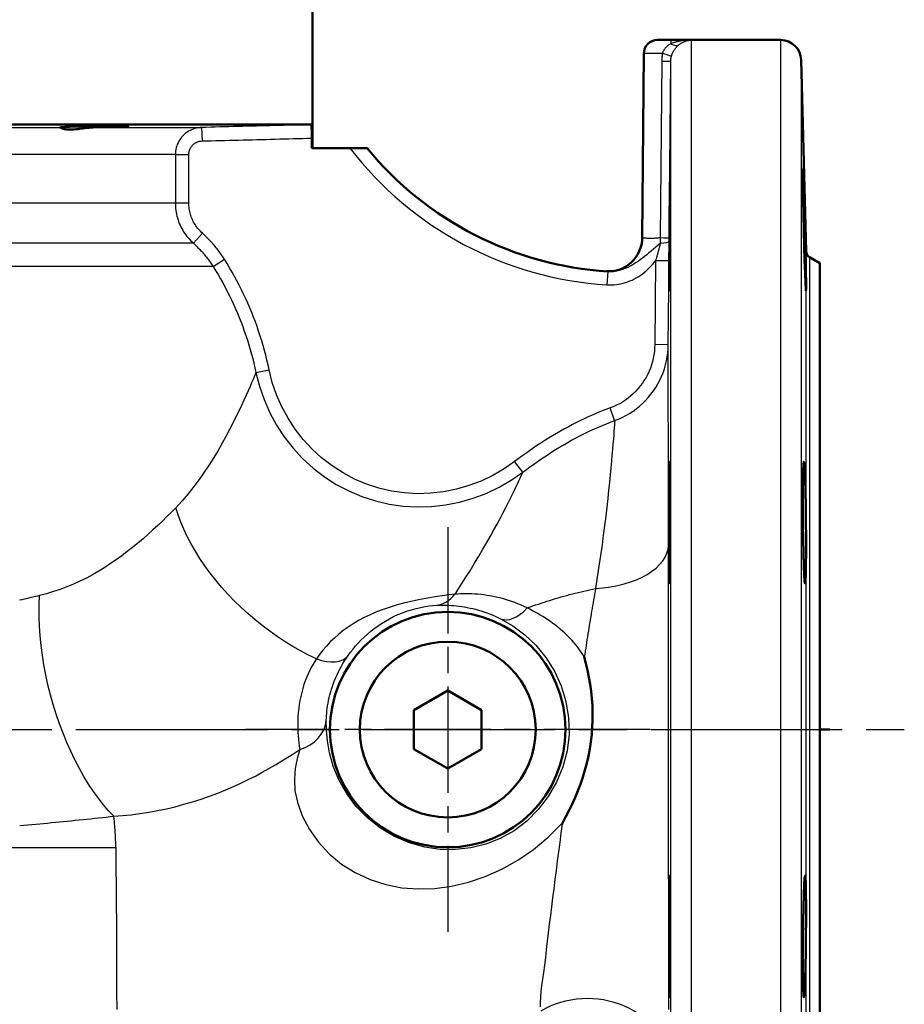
# Model space of a CAD drawing. Header units: millimetres. Extents: x 185 to 1856, y 145 to 1263.
# Tile 20 of 69: x 827 to 958, y 875 to 1020. Entities that reach past the tile are written whole.
import ezdxf

# ---------------------------------------------------------------- set-up
doc = ezdxf.new("R2010")
doc.units = ezdxf.units.MM
doc.header["$LTSCALE"] = 5
doc.linetypes.add('CHAIN', pattern=[0.3543, 0.2362, -0.0295, 0.0591, -0.0295])
for name, color, linetype, lineweight in [('Mittellinie(DIN)', 4, 'CHAIN', 25), ('Mittelpunktmarkierung(DIN)', 4, 'CHAIN', 25), ('Sichtbare Kanten(DIN)', 7, 'Continuous', 50), ('Sichtbare tangentiale Kanten(DIN)', 3, 'Continuous', 25), ('Skizziergeometrie(DIN)', 179, 'Continuous', 50)]:
    doc.layers.add(name, color=color, linetype=linetype, lineweight=lineweight)

msp = doc.modelspace()

# ---------------------------------------------------------------- linework, layer by layer
at = {"layer": 'Mittellinie(DIN)', "linetype": 'CHAIN', "ltscale": 23.990969}
msp.add_line((622.78, 915.18), (957.78, 915.18), dxfattribs=at)
at = {"layer": 'Mittelpunktmarkierung(DIN)', "linetype": 'CHAIN', "ltscale": 13.299472}
for p, q in [((890.28, 945.1), (890.28, 885.26)), ((920.2, 915.18), (860.36, 915.18))]:
    msp.add_line(p, q, dxfattribs=at)
at = {"layer": 'Sichtbare Kanten(DIN)'}
for p, q in [((870.28, 1001.18), (870.28, 1023.18)), ((921.26, 1017.18), (923.26, 1017.18)), ((926.25, 1017.18), (923.26, 1017.18)), ((926.25, 1017.18), (926.25, 1017.17)), ((939.52, 1017.18), (926.25, 1017.18)), ((926.25, 1017.15), (926.25, 1017.17)), ((919.26, 1015.2), (919.03, 987.91)), ((943.27, 985.9), (942.52, 1014.26)), ((710.51, 1004.66), (870.06, 1004.66)), ((870.18, 1001.18), (870.18, 1002.66)), ((875.8, 1001.18), (870.18, 1001.18)), ((878.35, 1001.18), (875.8, 1001.18)), ((945.28, 984.18), (943.77, 985.06)), ((945.28, 984.18), (945.28, 846.18)), ((885.28, 918.07), (890.28, 920.96)), ((890.28, 920.96), (895.28, 918.07)), ((885.28, 912.3), (885.28, 918.07)), ((895.28, 918.07), (895.28, 912.3)), ((890.28, 909.41), (885.28, 912.3)), ((895.28, 912.3), (890.28, 909.41))]:
    msp.add_line(p, q, dxfattribs=at)
at = {"layer": 'Sichtbare Kanten(DIN)', "flags": 128}
for points in [[(832.96, 1004.24), (833.02, 1004.26), (833.29, 1004.28), (833.75, 1004.31), (834.36, 1004.33), (835.12, 1004.36), (836, 1004.38), (836.97, 1004.41), (837.95, 1004.43), (838.94, 1004.44), (839.92, 1004.45), (840.82, 1004.46), (841.58, 1004.46), (842.21, 1004.46), (842.69, 1004.45), (842.98, 1004.44), (843.06, 1004.43), (842.95, 1004.41), (842.65, 1004.38), (842.15, 1004.36), (841.5, 1004.33), (840.73, 1004.31), (839.81, 1004.28), (838.82, 1004.26), (837.83, 1004.24)], [(837.83, 1004.24), (837.54, 1004.23), (837.25, 1004.21), (836.96, 1004.18), (836.67, 1004.15), (836.39, 1004.11), (836.11, 1004.08), (835.83, 1004.04), (835.56, 1004.01), (835.28, 1003.97), (835, 1003.95), (834.73, 1003.93), (834.46, 1003.92), (834.2, 1003.93), (833.98, 1003.95), (833.78, 1003.97), (833.61, 1004), (833.47, 1004.04), (833.34, 1004.07), (833.24, 1004.11), (833.15, 1004.14), (833.07, 1004.18), (833.02, 1004.2), (832.98, 1004.23), (832.96, 1004.24)], [(870.15, 1004.06), (870.15, 1004.1), (870.14, 1004.15), (870.14, 1004.19), (870.14, 1004.23), (870.14, 1004.27), (870.13, 1004.31), (870.13, 1004.35), (870.13, 1004.38), (870.12, 1004.42), (870.12, 1004.45), (870.11, 1004.48), (870.11, 1004.5), (870.11, 1004.53), (870.1, 1004.55), (870.1, 1004.57), (870.09, 1004.59), (870.09, 1004.6), (870.08, 1004.62), (870.08, 1004.63), (870.08, 1004.64), (870.07, 1004.65), (870.07, 1004.65), (870.06, 1004.66), (870.06, 1004.66)], [(870.18, 1002.92), (870.18, 1002.98), (870.18, 1003.03), (870.18, 1003.08), (870.18, 1003.13), (870.18, 1003.19), (870.18, 1003.24), (870.18, 1003.29), (870.17, 1003.34), (870.17, 1003.39), (870.17, 1003.44), (870.17, 1003.49), (870.17, 1003.53), (870.17, 1003.58), (870.17, 1003.63), (870.17, 1003.68), (870.16, 1003.72), (870.16, 1003.77), (870.16, 1003.81), (870.16, 1003.85), (870.16, 1003.9), (870.16, 1003.94), (870.15, 1003.98), (870.15, 1004.02), (870.15, 1004.06)], [(870.18, 1002.66), (870.18, 1002.67), (870.18, 1002.68), (870.18, 1002.69), (870.18, 1002.7), (870.18, 1002.72), (870.18, 1002.73), (870.18, 1002.74), (870.18, 1002.75), (870.18, 1002.76), (870.18, 1002.77), (870.18, 1002.78), (870.18, 1002.79), (870.18, 1002.8), (870.18, 1002.81), (870.18, 1002.83), (870.18, 1002.84), (870.18, 1002.85), (870.18, 1002.86), (870.18, 1002.87), (870.18, 1002.88), (870.18, 1002.89), (870.18, 1002.9), (870.18, 1002.91), (870.18, 1002.92)], [(923.08, 991.58), (923.1, 993.71), (923.12, 995.57), (923.14, 996.96), (923.15, 997.81), (923.16, 998.09), (923.17, 997.75), (923.17, 996.84), (923.16, 995.38), (923.15, 993.48), (923.14, 991.35), (923.12, 989.02), (923.1, 986.67), (923.08, 984.54), (923.06, 982.68), (923.04, 981.24), (923.03, 980.38), (923.02, 980.09), (923.01, 980.44), (923.01, 981.35), (923.02, 982.83), (923.03, 984.73), (923.04, 986.88), (923.06, 989.26), (923.08, 991.58)], [(943.04, 991.58), (943.1, 989.26), (943.15, 986.88), (943.2, 984.73), (943.24, 982.83), (943.26, 981.35), (943.26, 980.44), (943.24, 980.09), (943.21, 980.38), (943.16, 981.24), (943.1, 982.68), (943.04, 984.54), (942.98, 986.67), (942.92, 989.02), (942.87, 991.35), (942.83, 993.48), (942.8, 995.38), (942.79, 996.84), (942.79, 997.75), (942.8, 998.09), (942.83, 997.81), (942.87, 996.96), (942.92, 995.57), (942.98, 993.71), (943.04, 991.58)], [(923.08, 953.67), (923.1, 954.52), (923.12, 954.79), (923.14, 954.45), (923.15, 953.53), (923.16, 952.07), (923.17, 950.17), (923.17, 948.04), (923.16, 945.69), (923.15, 943.35), (923.14, 941.24), (923.12, 939.38), (923.1, 937.96), (923.08, 937.09), (923.06, 936.8), (923.04, 937.14), (923.03, 938.04), (923.02, 939.5), (923.01, 941.42), (923.01, 943.56), (923.02, 945.93), (923.03, 948.28), (923.04, 950.4), (923.06, 952.28), (923.08, 953.67)], [(943.04, 953.67), (943.1, 952.28), (943.15, 950.4), (943.2, 948.28), (943.24, 945.93), (943.26, 943.56), (943.26, 941.42), (943.24, 939.5), (943.21, 938.04), (943.16, 937.14), (943.1, 936.8), (943.04, 937.09), (942.98, 937.96), (942.92, 939.38), (942.87, 941.24), (942.83, 943.35), (942.8, 945.69), (942.79, 948.04), (942.79, 950.17), (942.8, 952.07), (942.83, 953.53), (942.87, 954.45), (942.92, 954.79), (942.98, 954.52), (943.04, 953.67)], [(910.44, 925.98), (910.71, 924.97), (910.95, 923.95), (911.16, 922.93), (911.34, 921.89), (911.48, 920.84), (911.59, 919.79), (911.66, 918.73), (911.69, 917.66), (911.69, 916.59), (911.65, 915.52), (911.56, 914.45), (911.44, 913.38), (911.28, 912.31), (911.07, 911.25), (910.83, 910.2), (910.55, 909.16), (910.24, 908.12), (909.89, 907.1), (909.51, 906.1), (909.1, 905.11), (908.66, 904.13), (908.2, 903.16), (907.71, 902.2), (907.2, 901.25)], [(923.08, 893.22), (923.1, 892.29), (923.12, 890.81), (923.14, 888.93), (923.15, 886.79), (923.16, 884.43), (923.17, 882.1), (923.17, 879.99), (923.16, 878.13), (923.15, 876.71), (923.14, 875.86), (923.12, 875.57), (923.1, 875.9), (923.08, 876.8), (923.06, 878.25), (923.04, 880.17), (923.03, 882.31), (923.02, 884.67), (923.01, 887.03), (923.01, 889.15), (923.02, 891.03), (923.03, 892.44), (923.04, 893.29), (923.06, 893.56), (923.08, 893.22)], [(943.04, 893.22), (943.1, 893.56), (943.15, 893.29), (943.2, 892.44), (943.24, 891.03), (943.26, 889.15), (943.26, 887.03), (943.24, 884.67), (943.21, 882.31), (943.16, 880.17), (943.1, 878.25), (943.04, 876.8), (942.98, 875.9), (942.92, 875.57), (942.87, 875.86), (942.83, 876.71), (942.8, 878.13), (942.79, 879.99), (942.79, 882.1), (942.8, 884.43), (942.83, 886.79), (942.87, 888.93), (942.92, 890.81), (942.98, 892.29), (943.04, 893.22)]]:
    msp.add_lwpolyline(points, dxfattribs=at)
at = {"layer": 'Sichtbare Kanten(DIN)'}
for radius in [17.42, 13]:
    msp.add_circle((890.28, 915.18), radius, dxfattribs=at)
for centre, radius, start, end in [((921.26, 1015.18), 2, 90, 179.5), ((939.52, 1014.18), 3, 1.5, 90), ((917.04, 1032.86), 50, 219.3082, 266.4513), ((914.03, 987.96), 5, 266.1643, 359.5), ((944.27, 985.92), 1, 181.5, 240)]:
    msp.add_arc(centre, radius, start, end, dxfattribs=at)
at = {"layer": 'Sichtbare tangentiale Kanten(DIN)'}
for p, q in [((923.26, 1017.18), (923.26, 1016.63)), ((926.25, 1017.15), (926.25, 813.18)), ((939.52, 813.18), (939.52, 1017.18)), ((922.02, 1015.19), (919.26, 1015.2)), ((921.92, 1014.06), (921.69, 987.94)), ((923.03, 987.93), (923.25, 1014.05)), ((923.25, 816.32), (923.25, 1014.05)), ((942.52, 1014.26), (942.52, 816.1)), ((748.5, 1004.24), (832.96, 1004.24)), ((837.83, 1004.24), (853.89, 1004.24)), ((853.89, 1004.24), (853.95, 1002.24)), ((870.15, 1004.06), (870.18, 1002.92)), ((850, 1000.24), (730.56, 1000.24)), ((850, 1000.24), (850, 993.07)), ((850, 1000.24), (851.99, 1000.24)), ((851.99, 993.07), (851.99, 1000.24)), ((790.28, 993.07), (850, 993.07)), ((850, 993.07), (851.99, 993.07)), ((852.67, 987.11), (854, 988.6)), ((923.02, 987.44), (923.03, 987.93)), ((852.67, 987.11), (790.28, 987.11)), ((923, 984.5), (923.02, 987.44)), ((855.57, 983.68), (857.26, 984.74)), ((943.27, 844.47), (943.27, 985.9)), ((943.77, 985.06), (943.77, 845.31)), ((855.57, 983.68), (790.28, 983.68)), ((921, 984.52), (920.89, 972.13)), ((923, 984.5), (921, 984.52)), ((922.89, 972.11), (923, 984.5)), ((913.94, 982.95), (913.82, 980.96)), ((922.89, 972.11), (920.89, 972.13)), ((861.92, 967.99), (863.87, 968.39)), ((914.95, 960.88), (914.28, 962.75)), ((901.38, 953.24), (900.17, 954.83)), ((841.23, 897.68), (815.89, 897.68))]:
    msp.add_line(p, q, dxfattribs=at)
at = {"layer": 'Sichtbare tangentiale Kanten(DIN)', "flags": 128}
for points in [[(923.26, 1016.63), (923.19, 1016.59), (923.12, 1016.55), (923.05, 1016.5), (922.98, 1016.46), (922.92, 1016.41), (922.85, 1016.36), (922.79, 1016.3), (922.72, 1016.25), (922.66, 1016.2), (922.61, 1016.14), (922.55, 1016.08), (922.49, 1016.02), (922.44, 1015.96), (922.39, 1015.89), (922.34, 1015.83), (922.3, 1015.76), (922.25, 1015.69), (922.21, 1015.62), (922.17, 1015.55), (922.14, 1015.48), (922.1, 1015.41), (922.07, 1015.33), (922.04, 1015.26), (922.02, 1015.19)], [(926.25, 1017.17), (926.09, 1017.17), (925.94, 1017.16), (925.8, 1017.15), (925.66, 1017.15), (925.53, 1017.14), (925.4, 1017.12), (925.27, 1017.11), (925.15, 1017.1), (925.02, 1017.08), (924.9, 1017.06), (924.78, 1017.04), (924.66, 1017.02), (924.54, 1017), (924.42, 1016.97), (924.3, 1016.95), (924.18, 1016.92), (924.06, 1016.89), (923.94, 1016.86), (923.83, 1016.82), (923.71, 1016.79), (923.6, 1016.75), (923.48, 1016.71), (923.37, 1016.67), (923.26, 1016.63)], [(924.46, 1016.48), (924.53, 1016.53), (924.59, 1016.58), (924.66, 1016.63), (924.73, 1016.67), (924.8, 1016.72), (924.87, 1016.76), (924.94, 1016.8), (925.01, 1016.83), (925.08, 1016.87), (925.15, 1016.9), (925.22, 1016.93), (925.3, 1016.96), (925.37, 1016.99), (925.44, 1017.02), (925.52, 1017.04), (925.59, 1017.06), (925.67, 1017.08), (925.74, 1017.1), (925.82, 1017.11), (925.9, 1017.12), (925.98, 1017.14), (926.07, 1017.14), (926.16, 1017.15), (926.25, 1017.15)], [(922.02, 1015.19), (922.01, 1015.14), (922, 1015.1), (922, 1015.05), (921.99, 1015), (921.98, 1014.96), (921.98, 1014.91), (921.97, 1014.86), (921.97, 1014.82), (921.96, 1014.77), (921.96, 1014.72), (921.95, 1014.68), (921.95, 1014.63), (921.94, 1014.58), (921.94, 1014.53), (921.94, 1014.49), (921.93, 1014.44), (921.93, 1014.39), (921.93, 1014.34), (921.93, 1014.3), (921.93, 1014.25), (921.92, 1014.2), (921.92, 1014.15), (921.92, 1014.11), (921.92, 1014.06)], [(923.34, 1014.72), (923.36, 1014.81), (923.39, 1014.9), (923.42, 1014.99), (923.45, 1015.08), (923.48, 1015.16), (923.52, 1015.25), (923.55, 1015.33), (923.6, 1015.41), (923.64, 1015.49), (923.68, 1015.57), (923.73, 1015.65), (923.78, 1015.73), (923.83, 1015.8), (923.88, 1015.87), (923.93, 1015.94), (923.99, 1016.01), (924.04, 1016.08), (924.1, 1016.14), (924.16, 1016.2), (924.22, 1016.26), (924.28, 1016.32), (924.34, 1016.37), (924.4, 1016.43), (924.46, 1016.48)], [(923.25, 1014.05), (923.26, 1014.08), (923.26, 1014.1), (923.26, 1014.13), (923.26, 1014.16), (923.26, 1014.19), (923.26, 1014.22), (923.26, 1014.25), (923.27, 1014.28), (923.27, 1014.3), (923.27, 1014.33), (923.27, 1014.36), (923.28, 1014.39), (923.28, 1014.42), (923.29, 1014.45), (923.29, 1014.47), (923.29, 1014.5), (923.3, 1014.53), (923.3, 1014.56), (923.31, 1014.59), (923.31, 1014.61), (923.32, 1014.64), (923.33, 1014.67), (923.33, 1014.7), (923.34, 1014.72)], [(853.89, 1004.24), (853.64, 1004.22), (853.38, 1004.19), (853.13, 1004.14), (852.88, 1004.08), (852.64, 1004), (852.4, 1003.9), (852.17, 1003.79), (851.94, 1003.67), (851.73, 1003.53), (851.52, 1003.38), (851.32, 1003.21), (851.14, 1003.03), (850.96, 1002.84), (850.8, 1002.64), (850.65, 1002.43), (850.52, 1002.21), (850.4, 1001.98), (850.29, 1001.74), (850.21, 1001.5), (850.13, 1001.26), (850.07, 1001), (850.03, 1000.75), (850.01, 1000.49), (850, 1000.24)], [(870.06, 1004.66), (869.38, 1004.64), (868.71, 1004.62), (868.04, 1004.61), (867.36, 1004.59), (866.69, 1004.57), (866.02, 1004.55), (865.34, 1004.54), (864.67, 1004.52), (864, 1004.5), (863.32, 1004.48), (862.65, 1004.46), (861.98, 1004.45), (861.3, 1004.43), (860.63, 1004.41), (859.95, 1004.39), (859.28, 1004.38), (858.61, 1004.36), (857.93, 1004.34), (857.26, 1004.32), (856.59, 1004.31), (855.91, 1004.29), (855.24, 1004.27), (854.57, 1004.25), (853.89, 1004.24)], [(851.99, 1000.24), (851.99, 1000.37), (852.01, 1000.49), (852.03, 1000.62), (852.06, 1000.75), (852.09, 1000.87), (852.14, 1000.99), (852.19, 1001.11), (852.25, 1001.22), (852.32, 1001.33), (852.39, 1001.44), (852.47, 1001.54), (852.56, 1001.63), (852.65, 1001.72), (852.75, 1001.81), (852.86, 1001.88), (852.97, 1001.95), (853.08, 1002.02), (853.2, 1002.07), (853.32, 1002.12), (853.44, 1002.16), (853.56, 1002.19), (853.69, 1002.21), (853.82, 1002.23), (853.95, 1002.24)], [(853.95, 1002.24), (854.62, 1002.25), (855.3, 1002.27), (855.98, 1002.29), (856.65, 1002.31), (857.33, 1002.33), (858, 1002.34), (858.68, 1002.36), (859.36, 1002.38), (860.03, 1002.4), (860.71, 1002.41), (861.39, 1002.43), (862.06, 1002.45), (862.74, 1002.47), (863.42, 1002.48), (864.09, 1002.5), (864.77, 1002.52), (865.45, 1002.54), (866.12, 1002.55), (866.8, 1002.57), (867.48, 1002.59), (868.15, 1002.61), (868.83, 1002.63), (869.5, 1002.64), (870.18, 1002.66)], [(850, 993.07), (850, 992.79), (850.02, 992.51), (850.04, 992.23), (850.08, 991.95), (850.12, 991.67), (850.18, 991.4), (850.24, 991.12), (850.31, 990.85), (850.4, 990.58), (850.49, 990.31), (850.59, 990.05), (850.7, 989.8), (850.82, 989.54), (850.95, 989.29), (851.09, 989.05), (851.23, 988.81), (851.38, 988.58), (851.55, 988.35), (851.72, 988.12), (851.89, 987.91), (852.08, 987.7), (852.27, 987.49), (852.47, 987.3), (852.67, 987.11)], [(854, 988.6), (853.84, 988.74), (853.7, 988.89), (853.55, 989.04), (853.41, 989.2), (853.28, 989.36), (853.15, 989.53), (853.03, 989.7), (852.92, 989.88), (852.81, 990.05), (852.7, 990.24), (852.61, 990.42), (852.52, 990.61), (852.43, 990.81), (852.36, 991), (852.29, 991.2), (852.23, 991.4), (852.17, 991.61), (852.12, 991.81), (852.08, 992.02), (852.05, 992.23), (852.02, 992.44), (852, 992.65), (851.99, 992.86), (851.99, 993.07)], [(857.26, 984.74), (857.15, 984.92), (857.03, 985.1), (856.92, 985.27), (856.8, 985.45), (856.68, 985.62), (856.55, 985.79), (856.43, 985.96), (856.3, 986.13), (856.17, 986.3), (856.04, 986.46), (855.9, 986.62), (855.77, 986.79), (855.63, 986.95), (855.49, 987.11), (855.35, 987.26), (855.2, 987.42), (855.06, 987.57), (854.91, 987.72), (854.77, 987.87), (854.62, 988.02), (854.46, 988.17), (854.31, 988.31), (854.16, 988.46), (854, 988.6)], [(921.69, 987.94), (921.5, 987.91), (921.32, 987.89), (921.13, 987.87), (920.95, 987.85), (920.78, 987.84), (920.62, 987.83), (920.45, 987.83), (920.3, 987.83), (920.15, 987.83), (920.01, 987.83), (919.88, 987.84), (919.76, 987.84), (919.65, 987.85), (919.54, 987.86), (919.45, 987.86), (919.36, 987.87), (919.28, 987.88), (919.21, 987.89), (919.16, 987.9), (919.11, 987.9), (919.07, 987.91), (919.05, 987.91), (919.03, 987.91), (919.03, 987.91)], [(921.69, 987.94), (921.69, 987.91), (921.7, 987.87), (921.7, 987.84), (921.7, 987.8), (921.7, 987.77), (921.7, 987.74), (921.7, 987.7), (921.7, 987.67), (921.7, 987.63), (921.7, 987.6), (921.7, 987.56), (921.7, 987.53), (921.7, 987.5), (921.7, 987.46), (921.7, 987.43), (921.7, 987.39), (921.7, 987.36), (921.7, 987.32), (921.71, 987.29), (921.71, 987.26), (921.71, 987.22), (921.71, 987.19), (921.71, 987.16), (921.71, 987.12)], [(852.67, 987.11), (852.81, 986.98), (852.95, 986.86), (853.08, 986.73), (853.22, 986.6), (853.35, 986.46), (853.49, 986.33), (853.62, 986.2), (853.74, 986.06), (853.87, 985.92), (854, 985.78), (854.12, 985.64), (854.24, 985.5), (854.36, 985.35), (854.48, 985.21), (854.6, 985.06), (854.72, 984.91), (854.83, 984.76), (854.94, 984.61), (855.05, 984.46), (855.16, 984.31), (855.27, 984.15), (855.37, 984), (855.47, 983.84), (855.57, 983.68)], [(921.72, 987.12), (921.37, 986.82), (921.02, 986.52), (920.68, 986.23), (920.34, 985.96), (920.02, 985.68), (919.7, 985.42), (919.39, 985.17), (919.08, 984.93), (918.77, 984.69), (918.47, 984.47), (918.16, 984.26), (917.86, 984.06), (917.55, 983.88), (917.23, 983.71), (916.92, 983.55), (916.6, 983.41), (916.27, 983.29), (915.95, 983.19), (915.62, 983.1), (915.28, 983.03), (914.95, 982.98), (914.61, 982.95), (914.27, 982.94), (913.94, 982.95)], [(921.71, 987.12), (921.68, 987.01), (921.65, 986.89), (921.62, 986.78), (921.6, 986.67), (921.57, 986.55), (921.54, 986.44), (921.51, 986.33), (921.48, 986.22), (921.45, 986.11), (921.42, 986), (921.39, 985.89), (921.36, 985.78), (921.33, 985.67), (921.3, 985.56), (921.27, 985.45), (921.24, 985.35), (921.21, 985.24), (921.18, 985.14), (921.15, 985.03), (921.12, 984.93), (921.09, 984.82), (921.06, 984.72), (921.03, 984.62), (921, 984.52)], [(863.87, 968.39), (863.72, 969.11), (863.55, 969.83), (863.37, 970.54), (863.18, 971.26), (862.98, 971.97), (862.77, 972.68), (862.55, 973.38), (862.32, 974.09), (862.08, 974.79), (861.83, 975.48), (861.57, 976.17), (861.3, 976.86), (861.01, 977.55), (860.72, 978.23), (860.42, 978.9), (860.1, 979.58), (859.78, 980.24), (859.45, 980.9), (859.11, 981.56), (858.76, 982.21), (858.4, 982.85), (858.03, 983.49), (857.65, 984.12), (857.26, 984.74)], [(855.57, 983.68), (855.95, 983.08), (856.31, 982.48), (856.66, 981.86), (857.01, 981.25), (857.35, 980.62), (857.68, 979.99), (857.99, 979.36), (858.3, 978.72), (858.6, 978.08), (858.89, 977.43), (859.18, 976.77), (859.45, 976.12), (859.71, 975.46), (859.96, 974.79), (860.2, 974.12), (860.43, 973.45), (860.66, 972.78), (860.87, 972.1), (861.07, 971.42), (861.26, 970.73), (861.44, 970.05), (861.61, 969.36), (861.77, 968.68), (861.92, 967.99)], [(913.82, 980.96), (914.16, 980.94), (914.51, 980.95), (914.86, 980.97), (915.21, 981), (915.55, 981.05), (915.89, 981.12), (916.23, 981.2), (916.56, 981.3), (916.89, 981.41), (917.22, 981.53), (917.54, 981.67), (917.85, 981.83), (918.15, 981.99), (918.45, 982.17), (918.74, 982.36), (919.03, 982.56), (919.3, 982.78), (919.57, 983), (919.83, 983.23), (920.08, 983.47), (920.32, 983.72), (920.55, 983.98), (920.78, 984.25), (921, 984.52)], [(920.89, 972.13), (920.87, 971.62), (920.83, 971.12), (920.76, 970.62), (920.67, 970.12), (920.55, 969.62), (920.41, 969.13), (920.24, 968.66), (920.05, 968.18), (919.84, 967.73), (919.6, 967.28), (919.34, 966.84), (919.06, 966.41), (918.75, 966), (918.43, 965.61), (918.08, 965.23), (917.72, 964.87), (917.35, 964.53), (916.95, 964.21), (916.54, 963.91), (916.11, 963.63), (915.67, 963.38), (915.21, 963.14), (914.75, 962.93), (914.28, 962.75)], [(914.95, 960.88), (915.52, 961.1), (916.08, 961.35), (916.62, 961.63), (917.15, 961.94), (917.67, 962.27), (918.16, 962.63), (918.64, 963.02), (919.09, 963.42), (919.52, 963.85), (919.93, 964.3), (920.32, 964.77), (920.69, 965.27), (921.03, 965.77), (921.34, 966.3), (921.63, 966.84), (921.88, 967.39), (922.11, 967.95), (922.31, 968.52), (922.48, 969.11), (922.62, 969.7), (922.74, 970.3), (922.82, 970.9), (922.87, 971.51), (922.89, 972.11)], [(922.91, 942.48), (922.91, 944.45), (922.9, 946.39), (922.9, 948.28), (922.9, 950.12), (922.9, 951.92), (922.9, 953.65), (922.9, 955.32), (922.9, 956.93), (922.9, 958.47), (922.9, 959.94), (922.89, 961.35), (922.89, 962.68), (922.89, 963.93), (922.89, 965.11), (922.89, 966.2), (922.89, 967.22), (922.89, 968.14), (922.89, 968.98), (922.89, 969.72), (922.89, 970.38), (922.89, 970.95), (922.89, 971.43), (922.89, 971.81), (922.89, 972.11)], [(861.92, 967.99), (861.81, 967.71), (861.66, 967.36), (861.49, 966.94), (861.28, 966.46), (861.05, 965.91), (860.78, 965.3), (860.48, 964.63), (860.15, 963.9), (859.78, 963.12), (859.39, 962.29), (858.96, 961.42), (858.5, 960.5), (858, 959.54), (857.47, 958.55), (856.91, 957.53), (856.31, 956.48), (855.67, 955.42), (855, 954.34), (854.28, 953.26), (853.53, 952.18), (852.73, 951.11), (851.89, 950.05), (851, 949.01), (850.07, 948)], [(861.92, 967.99), (862.43, 965.96), (863.12, 963.98), (863.96, 962.05), (864.96, 960.21), (866.11, 958.46), (867.4, 956.81), (868.82, 955.27), (870.37, 953.86), (872.04, 952.58), (873.8, 951.45), (875.66, 950.48), (877.59, 949.66), (879.58, 949.01), (881.62, 948.53), (883.69, 948.23), (885.79, 948.11), (887.88, 948.17), (889.96, 948.4), (892.01, 948.81), (894.02, 949.39), (895.98, 950.12), (897.86, 951.01), (899.67, 952.05), (901.38, 953.24)], [(900.17, 954.83), (898.6, 953.73), (896.94, 952.77), (895.2, 951.94), (893.4, 951.26), (891.55, 950.73), (889.66, 950.35), (887.74, 950.13), (885.82, 950.07), (883.89, 950.18), (881.98, 950.45), (880.1, 950.89), (878.27, 951.49), (876.5, 952.24), (874.79, 953.14), (873.17, 954.18), (871.63, 955.36), (870.21, 956.66), (868.9, 958.08), (867.72, 959.61), (866.66, 961.22), (865.74, 962.92), (864.97, 964.7), (864.34, 966.53), (863.87, 968.39)], [(914.28, 962.75), (913.64, 962.51), (913.02, 962.27), (912.39, 962.02), (911.77, 961.75), (911.15, 961.48), (910.54, 961.2), (909.92, 960.91), (909.32, 960.61), (908.71, 960.3), (908.12, 959.98), (907.52, 959.66), (906.93, 959.33), (906.34, 958.99), (905.76, 958.64), (905.18, 958.29), (904.61, 957.93), (904.04, 957.56), (903.47, 957.19), (902.91, 956.81), (902.35, 956.42), (901.8, 956.03), (901.25, 955.63), (900.71, 955.23), (900.17, 954.83)], [(901.38, 953.24), (901.9, 953.64), (902.43, 954.03), (902.96, 954.41), (903.5, 954.79), (904.04, 955.16), (904.58, 955.53), (905.12, 955.89), (905.68, 956.25), (906.23, 956.6), (906.79, 956.94), (907.35, 957.27), (907.91, 957.6), (908.48, 957.92), (909.05, 958.23), (909.63, 958.54), (910.21, 958.83), (910.79, 959.12), (911.38, 959.4), (911.97, 959.67), (912.56, 959.93), (913.15, 960.18), (913.75, 960.42), (914.35, 960.66), (914.95, 960.88)], [(914.96, 960.87), (914.94, 960.6), (914.92, 960.25), (914.89, 959.83), (914.85, 959.34), (914.81, 958.77), (914.76, 958.13), (914.7, 957.42), (914.63, 956.64), (914.56, 955.79), (914.48, 954.87), (914.39, 953.89), (914.29, 952.84), (914.18, 951.74), (914.06, 950.57), (913.93, 949.35), (913.78, 948.08), (913.63, 946.75), (913.46, 945.36), (913.28, 943.93), (913.09, 942.45), (912.87, 940.92), (912.64, 939.34), (912.39, 937.71), (912.12, 936.03)], [(891.35, 935.22), (892.13, 936.41), (892.87, 937.56), (893.57, 938.68), (894.24, 939.77), (894.87, 940.83), (895.47, 941.85), (896.05, 942.84), (896.58, 943.79), (897.09, 944.7), (897.57, 945.57), (898.02, 946.4), (898.43, 947.18), (898.82, 947.93), (899.18, 948.64), (899.51, 949.3), (899.82, 949.92), (900.1, 950.5), (900.36, 951.03), (900.59, 951.51), (900.8, 951.95), (900.98, 952.35), (901.14, 952.69), (901.27, 952.99), (901.38, 953.24)], [(850.07, 948), (849.42, 947.34), (848.76, 946.68), (848.09, 946.02), (847.39, 945.37), (846.69, 944.71), (845.96, 944.06), (845.22, 943.41), (844.47, 942.77), (843.69, 942.13), (842.9, 941.51), (842.09, 940.9), (841.27, 940.3), (840.42, 939.72), (839.56, 939.15), (838.67, 938.61), (837.76, 938.08), (836.84, 937.59), (835.9, 937.12), (834.94, 936.69), (833.96, 936.28), (832.97, 935.91), (831.97, 935.58), (830.96, 935.28), (829.93, 935.01)], [(870.86, 925.64), (869.69, 926.2), (868.53, 926.81), (867.37, 927.47), (866.22, 928.18), (865.08, 928.93), (863.96, 929.72), (862.86, 930.56), (861.78, 931.43), (860.73, 932.33), (859.7, 933.27), (858.71, 934.23), (857.76, 935.22), (856.84, 936.24), (855.97, 937.27), (855.15, 938.32), (854.37, 939.39), (853.64, 940.46), (852.96, 941.55), (852.33, 942.63), (851.76, 943.72), (851.25, 944.8), (850.79, 945.88), (850.4, 946.95), (850.07, 948)], [(922.96, 873.76), (922.96, 875.82), (922.96, 877.95), (922.96, 880.14), (922.95, 882.39), (922.95, 884.69), (922.95, 887.02), (922.95, 889.39), (922.95, 891.79), (922.94, 894.21), (922.94, 896.66), (922.94, 899.13), (922.94, 901.62), (922.94, 904.12), (922.93, 906.63), (922.93, 909.15), (922.93, 911.66), (922.93, 914.17), (922.93, 916.67), (922.93, 919.16), (922.92, 921.64), (922.92, 924.09), (922.92, 926.53), (922.92, 928.93), (922.92, 931.3), (922.92, 933.64), (922.91, 935.93), (922.91, 938.17), (922.91, 940.35), (922.91, 942.48)], [(891.32, 935.21), (890.43, 935.1), (889.45, 934.97), (888.41, 934.81), (887.31, 934.63), (886.19, 934.43), (885.05, 934.19), (883.92, 933.93), (882.81, 933.63), (881.74, 933.3), (880.72, 932.95), (879.75, 932.57), (878.82, 932.17), (877.93, 931.74), (877.09, 931.29), (876.29, 930.82), (875.54, 930.33), (874.82, 929.81), (874.15, 929.27), (873.51, 928.72), (872.91, 928.14), (872.35, 927.54), (871.81, 926.92), (871.32, 926.29), (870.86, 925.64)], [(902.02, 933.17), (901.57, 933.39), (901.11, 933.6), (900.65, 933.79), (900.19, 933.97), (899.73, 934.14), (899.27, 934.29), (898.81, 934.43), (898.35, 934.56), (897.89, 934.68), (897.43, 934.78), (896.98, 934.88), (896.52, 934.96), (896.07, 935.03), (895.62, 935.09), (895.18, 935.14), (894.73, 935.19), (894.29, 935.22), (893.85, 935.24), (893.42, 935.26), (892.99, 935.26), (892.57, 935.26), (892.15, 935.25), (891.73, 935.23), (891.32, 935.21)], [(902.02, 933.17), (902.44, 933.32), (902.85, 933.46), (903.27, 933.61), (903.68, 933.75), (904.1, 933.89), (904.51, 934.03), (904.93, 934.16), (905.35, 934.29), (905.77, 934.42), (906.19, 934.55), (906.61, 934.67), (907.03, 934.79), (907.45, 934.91), (907.87, 935.03), (908.29, 935.14), (908.71, 935.25), (909.14, 935.36), (909.56, 935.46), (909.99, 935.57), (910.41, 935.67), (910.84, 935.76), (911.26, 935.86), (911.69, 935.95), (912.12, 936.04)], [(912.12, 936.03), (912.05, 935.62), (911.98, 935.2), (911.91, 934.78), (911.83, 934.36), (911.76, 933.94), (911.69, 933.53), (911.62, 933.11), (911.55, 932.69), (911.48, 932.28), (911.41, 931.86), (911.34, 931.44), (911.27, 931.02), (911.2, 930.6), (911.13, 930.18), (911.07, 929.76), (911, 929.34), (910.93, 928.91), (910.86, 928.49), (910.8, 928.06), (910.73, 927.63), (910.67, 927.2), (910.6, 926.77), (910.54, 926.33), (910.47, 925.89)], [(829.93, 935.01), (829.6, 934.93), (829.28, 934.85), (828.95, 934.78), (828.62, 934.7), (828.29, 934.62), (827.96, 934.54), (827.63, 934.46), (827.29, 934.38), (826.96, 934.31)], [(829.86, 933.18), (829.86, 933.26), (829.86, 933.34), (829.86, 933.41), (829.86, 933.49), (829.86, 933.57), (829.87, 933.65), (829.87, 933.72), (829.87, 933.8), (829.87, 933.88), (829.88, 933.95), (829.88, 934.03), (829.88, 934.11), (829.89, 934.18), (829.89, 934.26), (829.89, 934.34), (829.9, 934.41), (829.9, 934.49), (829.91, 934.56), (829.91, 934.64), (829.91, 934.71), (829.92, 934.79), (829.92, 934.86), (829.93, 934.94), (829.93, 935.01)], [(888.59, 933.56), (888.95, 933.57), (889.31, 933.58), (889.68, 933.58), (890.05, 933.58), (890.42, 933.57), (890.81, 933.55), (891.19, 933.52), (891.58, 933.48), (891.97, 933.43), (892.37, 933.38), (892.77, 933.32), (893.17, 933.24), (893.57, 933.16), (893.98, 933.07), (894.39, 932.97), (894.8, 932.86), (895.21, 932.73), (895.62, 932.6), (896.04, 932.46), (896.45, 932.3), (896.86, 932.13), (897.28, 931.96), (897.69, 931.77), (898.1, 931.57)], [(840.92, 902.36), (840.14, 903.17), (839.38, 904.06), (838.63, 905.01), (837.9, 906.03), (837.18, 907.12), (836.48, 908.25), (835.81, 909.44), (835.16, 910.68), (834.54, 911.97), (833.96, 913.29), (833.4, 914.65), (832.88, 916.04), (832.4, 917.46), (831.95, 918.89), (831.54, 920.34), (831.17, 921.8), (830.85, 923.27), (830.57, 924.73), (830.34, 926.18), (830.15, 927.63), (830, 929.05), (829.91, 930.46), (829.86, 931.84), (829.86, 933.18)], [(875.56, 926.15), (875.9, 926.62), (876.27, 927.09), (876.65, 927.55), (877.06, 928), (877.48, 928.44), (877.93, 928.87), (878.39, 929.3), (878.88, 929.71), (879.39, 930.11), (879.92, 930.49), (880.47, 930.87), (881.05, 931.22), (881.65, 931.56), (882.27, 931.88), (882.91, 932.18), (883.58, 932.45), (884.25, 932.7), (884.94, 932.91), (885.62, 933.09), (886.29, 933.24), (886.93, 933.36), (887.53, 933.46), (888.09, 933.52), (888.59, 933.56)], [(910.44, 925.98), (910.16, 926.42), (909.86, 926.84), (909.56, 927.26), (909.25, 927.66), (908.93, 928.04), (908.61, 928.41), (908.28, 928.76), (907.95, 929.1), (907.61, 929.43), (907.26, 929.74), (906.91, 930.04), (906.55, 930.34), (906.19, 930.62), (905.83, 930.89), (905.46, 931.15), (905.09, 931.4), (904.72, 931.64), (904.34, 931.88), (903.96, 932.11), (903.58, 932.33), (903.19, 932.55), (902.8, 932.76), (902.41, 932.97), (902.02, 933.17)], [(898.1, 931.57), (899.91, 930.51), (901.67, 929.2), (903.31, 927.65), (904.79, 925.85), (906.05, 923.84), (907.04, 921.64), (907.75, 919.32), (908.15, 916.92), (908.21, 914.47), (907.92, 912.03), (907.29, 909.66), (906.36, 907.39), (905.14, 905.27), (903.67, 903.34), (901.98, 901.63), (900.08, 900.2), (898.04, 899.07), (895.9, 898.23), (893.69, 897.68), (891.43, 897.42), (889.15, 897.46), (886.87, 897.79), (884.61, 898.42), (882.4, 899.37), (880.32, 900.61), (878.4, 902.11), (876.71, 903.84), (875.31, 905.75), (874.19, 907.76), (873.36, 909.77), (872.8, 911.72), (872.48, 913.52), (872.34, 915.15), (872.32, 916.56)], [(870.86, 925.64), (870.52, 925.11), (870.21, 924.59), (869.94, 924.06), (869.68, 923.52), (869.44, 922.97), (869.22, 922.41), (869.02, 921.84), (868.84, 921.27), (868.68, 920.68), (868.54, 920.09), (868.42, 919.5), (868.32, 918.91), (868.24, 918.31), (868.17, 917.72), (868.13, 917.13), (868.1, 916.54), (868.09, 915.95), (868.09, 915.38), (868.11, 914.81), (868.15, 914.26), (868.19, 913.73), (868.25, 913.21), (868.32, 912.71), (868.4, 912.23)], [(872.32, 916.56), (872.33, 916.89), (872.35, 917.23), (872.38, 917.58), (872.41, 917.94), (872.46, 918.32), (872.51, 918.71), (872.58, 919.1), (872.66, 919.5), (872.75, 919.91), (872.85, 920.33), (872.97, 920.75), (873.09, 921.17), (873.23, 921.59), (873.38, 922.02), (873.55, 922.44), (873.72, 922.87), (873.91, 923.29), (874.11, 923.71), (874.32, 924.13), (874.55, 924.54), (874.78, 924.95), (875.03, 925.36), (875.29, 925.76), (875.56, 926.15)], [(840.92, 902.36), (842.18, 902.45), (843.46, 902.57), (844.76, 902.74), (846.07, 902.94), (847.37, 903.19), (848.68, 903.46), (849.98, 903.77), (851.28, 904.12), (852.56, 904.49), (853.82, 904.89), (855.06, 905.32), (856.27, 905.77), (857.45, 906.25), (858.59, 906.74), (859.7, 907.25), (860.78, 907.78), (861.83, 908.31), (862.85, 908.86), (863.84, 909.41), (864.8, 909.97), (865.74, 910.53), (866.65, 911.09), (867.54, 911.66), (868.41, 912.23)], [(868.4, 912.23), (868.03, 910.88), (867.74, 909.4), (867.6, 907.82), (867.69, 906.11), (868.1, 904.25), (868.81, 902.32), (869.83, 900.38), (871.15, 898.51), (872.74, 896.79), (874.58, 895.29), (876.61, 894.03), (878.79, 893.01), (881.1, 892.26), (883.48, 891.79), (885.91, 891.61), (888.37, 891.68), (890.85, 892.01), (893.34, 892.59), (895.81, 893.43), (898.25, 894.52), (900.65, 895.86), (902.96, 897.45), (905.12, 899.26), (907.09, 901.26)], [(826.99, 900.97), (827.59, 901.03), (828.18, 901.08), (828.77, 901.13), (829.36, 901.19), (829.95, 901.24), (830.53, 901.3), (831.12, 901.35), (831.71, 901.41), (832.29, 901.47), (832.87, 901.52), (833.46, 901.58), (834.04, 901.64), (834.62, 901.7), (835.2, 901.76), (835.78, 901.81), (836.35, 901.87), (836.93, 901.93), (837.5, 901.99), (838.07, 902.05), (838.64, 902.11), (839.21, 902.18), (839.78, 902.24), (840.35, 902.3), (840.91, 902.36)], [(841.23, 897.68), (841.22, 897.92), (841.2, 898.15), (841.19, 898.37), (841.18, 898.6), (841.17, 898.81), (841.16, 899.03), (841.15, 899.24), (841.14, 899.45), (841.13, 899.65), (841.11, 899.86), (841.1, 900.05), (841.09, 900.25), (841.08, 900.44), (841.06, 900.63), (841.05, 900.81), (841.04, 901), (841.02, 901.18), (841.01, 901.35), (840.99, 901.53), (840.98, 901.7), (840.96, 901.87), (840.95, 902.03), (840.93, 902.2), (840.92, 902.36)], [(907.2, 901.25), (907.02, 899.85), (906.83, 898.46), (906.65, 897.08), (906.47, 895.7), (906.3, 894.34), (906.12, 892.98), (905.95, 891.63), (905.78, 890.3), (905.61, 888.98), (905.45, 887.67), (905.29, 886.38), (905.14, 885.12), (904.99, 883.87), (904.85, 882.65), (904.71, 881.45), (904.57, 880.32), (904.42, 879.25), (904.27, 878.25), (904.14, 877.32), (904.05, 876.44), (903.98, 875.62), (903.95, 874.86), (903.94, 874.18)], [(841.36, 880.93), (841.36, 881.69), (841.35, 882.45), (841.35, 883.21), (841.35, 883.96), (841.34, 884.7), (841.34, 885.44), (841.33, 886.17), (841.33, 886.89), (841.33, 887.61), (841.32, 888.31), (841.31, 889.01), (841.31, 889.7), (841.3, 890.39), (841.3, 891.07), (841.29, 891.74), (841.29, 892.41), (841.28, 893.08), (841.27, 893.74), (841.26, 894.4), (841.26, 895.06), (841.25, 895.72), (841.24, 896.37), (841.23, 897.03), (841.23, 897.68)], [(841.38, 873.78), (841.38, 874.65), (841.37, 875.54), (841.37, 876.43), (841.37, 877.32), (841.37, 878.22), (841.37, 879.12), (841.36, 880.02), (841.36, 880.93)]]:
    msp.add_lwpolyline(points, dxfattribs=at)
at = {"layer": 'Sichtbare tangentiale Kanten(DIN)'}
msp.add_arc((917.04, 1032.86), 52, 217.5264, 266.4513, dxfattribs=at)
for centre, major_axis, ratio, start_param, end_param in [((923.26, 1018.08), (1.24, -1.57), 0.544166, 5.31819, 6.239048), ((921.39, 1015.19), (1.94, -0.47), 0.074133, 0.013393, 1.262547), ((921.25, 1014.06), (2, -0.02), 0.000005, 5.051976, 6.282684), ((921.03, 987.95), (2, -0.02), 0.000009, 5.051887, 6.282509), ((921.02, 987.45), (2, -0.02), 0.174185, 5.061896, 6.282488), ((910.91, 942.53), (12, 0.01), 0.544128, 4.81326, 6.273953), ((888.04, 939.53), (0.37, -5.99), 0.762386, 0.040462, 0.718403), ((900.68, 936.98), (-2.68, -5.37), 0.548172, 0.031304, 1.083281), ((870.75, 929.73), (4.88, -3.49), 0.597385, 5.136426, 6.250538), ((866.34, 917.02), (6, -0.21), 0.846839, 5.09338, 6.233947), ((910.96, 865.21), (12, -0.03), 0.847931, 0.010508, 2.189751)]:
    msp.add_ellipse(centre, major_axis=major_axis, ratio=ratio, start_param=start_param, end_param=end_param, dxfattribs=at)
at = {"layer": 'Skizziergeometrie(DIN)'}
msp.add_line((945.28, 915.18), (946.79, 915.18), dxfattribs=at)

doc.saveas('drawing.dxf')
